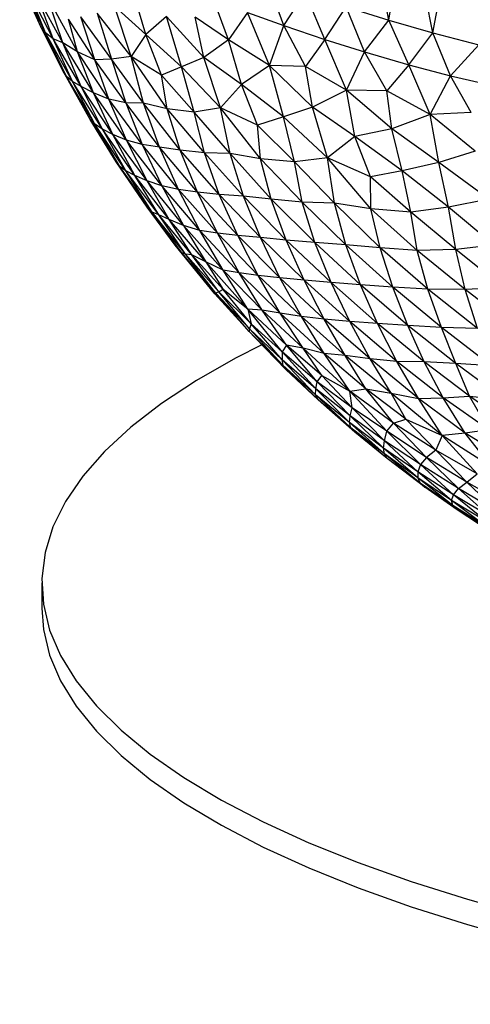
# Paper-space layout '_Dimétrica' of a CAD drawing. Header units: millimetres. Extents: x -212 to 188, y -228 to 468.
# Tile 1 of 24: x -110 to -76, y -226 to -152. Entities that reach past the tile are written whole.
import ezdxf

# ---------------------------------------------------------------- set-up
doc = ezdxf.new("R2010")
doc.units = ezdxf.units.MM

psp = doc.layouts.new('_Dimétrica')

# ---------------------------------------------------------------- linework, layer by layer
at = {"color": 7, "linetype": 'Continuous', "lineweight": 25}
for p, q in [((-81.955, -151.991), (-83.79, -142.234)), ((-81.955, -151.991), (-80.549, -143.51)), ((-78.65, -152.946), (-80.549, -143.51)), ((-78.65, -152.946), (-77.189, -144.854)), ((-107.948, -152.547), (-109.545, -148.991)), ((-107.603, -152.954), (-109.414, -149.19)), ((-107.948, -152.547), (-109.414, -149.19)), ((-89.798, -152.406), (-91.102, -148.855)), ((-107.036, -153.382), (-108.909, -149.779)), ((-107.603, -152.954), (-108.909, -149.779)), ((-105.228, -154.377), (-107.493, -150.177)), ((-106.315, -153.687), (-107.493, -150.177)), ((-100.124, -153.058), (-101.097, -149.746)), ((-93.936, -153.48), (-95.214, -149.955)), ((-89.798, -152.406), (-88.189, -149.943)), ((-86.738, -153.442), (-88.189, -149.943)), ((-106.315, -153.687), (-108.199, -150.255)), ((-107.036, -153.382), (-108.199, -150.255)), ((-101.221, -154.719), (-103.753, -151.468)), ((-103.753, -151.468), (-102.69, -154.914)), ((-100.124, -153.058), (-102.467, -150.961)), ((-101.221, -154.719), (-102.467, -150.961)), ((-92.516, -151.423), (-93.936, -153.48)), ((-92.516, -151.423), (-89.798, -152.406)), ((-90.875, -155.398), (-92.516, -151.423)), ((-86.738, -153.442), (-85.138, -150.989)), ((-85.138, -150.989), (-81.955, -151.991)), ((-83.753, -154.374), (-85.138, -150.989)), ((-103.924, -154.957), (-105.9, -151.933)), ((-105.228, -154.377), (-105.9, -151.933)), ((-102.69, -154.914), (-104.962, -151.755)), ((-103.924, -154.957), (-104.962, -151.755)), ((-98.572, -151.712), (-100.124, -153.058)), ((-95.79, -154.787), (-98.572, -151.712)), ((-97.452, -155.499), (-98.572, -151.712)), ((-93.936, -153.48), (-96.428, -151.779)), ((-95.79, -154.787), (-96.428, -151.779)), ((-83.753, -154.374), (-81.955, -151.991)), ((-81.955, -151.991), (-78.65, -152.946)), ((-80.462, -155.342), (-81.955, -151.991)), ((-107.603, -152.954), (-107.948, -152.547)), ((-106.047, -156.204), (-107.948, -152.547)), ((-106.274, -155.862), (-107.948, -152.547)), ((-107.036, -153.382), (-107.603, -152.954)), ((-105.589, -156.586), (-107.603, -152.954)), ((-106.047, -156.204), (-107.603, -152.954)), ((-100.124, -153.058), (-101.221, -154.719)), ((-97.452, -155.499), (-100.124, -153.058)), ((-98.938, -156.115), (-100.124, -153.058)), ((-90.875, -155.398), (-89.798, -152.406)), ((-89.798, -152.406), (-86.738, -153.442)), ((-88.182, -155.451), (-89.798, -152.406)), ((-80.462, -155.342), (-78.65, -152.946)), ((-78.65, -152.946), (-75.222, -153.853)), ((-77.325, -156.167), (-78.65, -152.946)), ((-106.315, -153.687), (-107.036, -153.382)), ((-104.944, -156.952), (-107.036, -153.382)), ((-105.589, -156.586), (-107.036, -153.382)), ((-105.228, -154.377), (-106.315, -153.687)), ((-104.024, -157.439), (-106.315, -153.687)), ((-104.944, -156.952), (-106.315, -153.687)), ((-93.936, -153.48), (-95.79, -154.787)), ((-90.875, -155.398), (-93.936, -153.48)), ((-92.949, -156.804), (-93.936, -153.48)), ((-86.738, -153.442), (-88.182, -155.451)), ((-86.738, -153.442), (-83.753, -154.374)), ((-85.109, -157.22), (-86.738, -153.442)), ((-77.325, -156.167), (-75.222, -153.853)), ((-103.924, -154.957), (-105.228, -154.377)), ((-102.892, -157.91), (-105.228, -154.377)), ((-104.024, -157.439), (-105.228, -154.377)), ((-85.109, -157.22), (-83.753, -154.374)), ((-83.753, -154.374), (-80.462, -155.342)), ((-82.095, -157.273), (-83.753, -154.374)), ((-102.69, -154.914), (-103.924, -154.957)), ((-101.62, -158.178), (-103.924, -154.957)), ((-102.892, -157.91), (-103.924, -154.957)), ((-101.221, -154.719), (-102.69, -154.914)), ((-100.288, -158.197), (-102.69, -154.914)), ((-102.69, -154.914), (-101.62, -158.178)), ((-98.938, -156.115), (-101.221, -154.719)), ((-98.528, -158.626), (-101.221, -154.719)), ((-100.288, -158.197), (-101.221, -154.719)), ((-95.79, -154.787), (-97.452, -155.499)), ((-92.949, -156.804), (-95.79, -154.787)), ((-94.527, -158.545), (-95.79, -154.787)), ((-106.047, -156.204), (-106.274, -155.862)), ((-104.276, -159.435), (-106.274, -155.862)), ((-97.452, -155.499), (-98.938, -156.115)), ((-94.527, -158.545), (-97.452, -155.499)), ((-96.49, -158.884), (-97.452, -155.499)), ((-90.875, -155.398), (-92.949, -156.804)), ((-88.182, -155.451), (-90.875, -155.398)), ((-87.662, -158.498), (-90.875, -155.398)), ((-89.81, -159.215), (-90.875, -155.398)), ((-85.109, -157.22), (-88.182, -155.451)), ((-87.662, -158.498), (-88.182, -155.451)), ((-80.462, -155.342), (-82.095, -157.273)), ((-80.462, -155.342), (-77.325, -156.167)), ((-78.849, -159.049), (-80.462, -155.342)), ((-105.589, -156.586), (-106.047, -156.204)), ((-103.922, -159.783), (-106.047, -156.204)), ((-104.276, -159.435), (-106.047, -156.204)), ((-104.944, -156.952), (-105.589, -156.586)), ((-103.365, -160.141), (-105.589, -156.586)), ((-103.922, -159.783), (-105.589, -156.586)), ((-96.49, -158.884), (-98.938, -156.115)), ((-98.528, -158.626), (-98.938, -156.115)), ((-92.949, -156.804), (-94.527, -158.545)), ((-89.81, -159.215), (-92.949, -156.804)), ((-91.754, -159.86), (-92.949, -156.804)), ((-78.849, -159.049), (-77.325, -156.167)), ((-77.325, -156.167), (-73.835, -156.966)), ((-75.802, -158.897), (-77.325, -156.167)), ((-104.024, -157.439), (-104.944, -156.952)), ((-102.572, -160.552), (-104.944, -156.952)), ((-103.365, -160.141), (-104.944, -156.952)), ((-102.892, -157.91), (-104.024, -157.439)), ((-101.559, -160.971), (-104.024, -157.439)), ((-102.572, -160.552), (-104.024, -157.439)), ((-85.109, -157.22), (-87.662, -158.498)), ((-82.095, -157.273), (-85.109, -157.22)), ((-81.724, -160.119), (-85.109, -157.22)), ((-84.483, -160.702), (-85.109, -157.22)), ((-78.849, -159.049), (-82.095, -157.273)), ((-81.724, -160.119), (-82.095, -157.273)), ((-101.62, -158.178), (-102.892, -157.91)), ((-100.38, -161.303), (-102.892, -157.91)), ((-101.559, -160.971), (-102.892, -157.91)), ((-100.288, -158.197), (-101.62, -158.178)), ((-99.08, -161.487), (-101.62, -158.178)), ((-101.62, -158.178), (-100.38, -161.303)), ((-98.528, -158.626), (-100.288, -158.197)), ((-97.536, -161.708), (-100.288, -158.197)), ((-99.08, -161.487), (-100.288, -158.197)), ((-96.49, -158.884), (-98.528, -158.626)), ((-95.738, -161.923), (-98.528, -158.626)), ((-97.536, -161.708), (-98.528, -158.626)), ((-94.527, -158.545), (-96.49, -158.884)), ((-93.813, -161.974), (-96.49, -158.884)), ((-95.738, -161.923), (-96.49, -158.884)), ((-91.754, -159.86), (-94.527, -158.545)), ((-91.543, -162.363), (-94.527, -158.545)), ((-93.813, -161.974), (-94.527, -158.545)), ((-87.662, -158.498), (-89.81, -159.215)), ((-84.483, -160.702), (-87.662, -158.498)), ((-86.54, -162.296), (-87.662, -158.498)), ((-75.802, -158.897), (-78.849, -159.049)), ((-103.922, -159.783), (-104.276, -159.435)), ((-102.058, -162.929), (-104.276, -159.435)), ((-102.33, -162.584), (-104.276, -159.435)), ((-89.81, -159.215), (-91.754, -159.86)), ((-86.54, -162.296), (-89.81, -159.215)), ((-88.987, -162.602), (-89.81, -159.215)), ((-78.849, -159.049), (-81.724, -160.119)), ((-75.503, -161.79), (-78.849, -159.049)), ((-78.204, -162.645), (-78.849, -159.049)), ((-103.365, -160.141), (-103.922, -159.783)), ((-101.599, -163.263), (-103.922, -159.783)), ((-102.058, -162.929), (-103.922, -159.783)), ((-102.572, -160.552), (-103.365, -160.141)), ((-100.93, -163.608), (-103.365, -160.141)), ((-101.599, -163.263), (-103.365, -160.141)), ((-88.987, -162.602), (-91.754, -159.86)), ((-91.543, -162.363), (-91.754, -159.86)), ((-81.724, -160.119), (-84.483, -160.702)), ((-78.204, -162.645), (-81.724, -160.119)), ((-80.95, -163.266), (-81.724, -160.119)), ((-101.559, -160.971), (-102.572, -160.552)), ((-100.021, -164), (-102.572, -160.552)), ((-100.93, -163.608), (-102.572, -160.552)), ((-100.38, -161.303), (-101.559, -160.971)), ((-98.914, -164.377), (-101.559, -160.971)), ((-100.021, -164), (-101.559, -160.971)), ((-84.483, -160.702), (-86.54, -162.296)), ((-80.95, -163.266), (-84.483, -160.702)), ((-83.321, -163.702), (-84.483, -160.702)), ((-99.08, -161.487), (-100.38, -161.303)), ((-97.672, -164.65), (-100.38, -161.303)), ((-100.38, -161.303), (-98.914, -164.377)), ((-97.536, -161.708), (-99.08, -161.487)), ((-96.25, -164.85), (-99.08, -161.487)), ((-97.672, -164.65), (-99.08, -161.487)), ((-95.738, -161.923), (-97.536, -161.708)), ((-94.619, -165.03), (-97.536, -161.708)), ((-96.25, -164.85), (-97.536, -161.708)), ((-93.813, -161.974), (-95.738, -161.923)), ((-92.818, -165.152), (-95.738, -161.923)), ((-94.619, -165.03), (-95.738, -161.923)), ((-75.503, -161.79), (-78.204, -162.645)), ((-102.058, -162.929), (-102.33, -162.584)), ((-100.026, -165.978), (-102.33, -162.584)), ((-91.543, -162.363), (-93.813, -161.974)), ((-90.733, -165.384), (-93.813, -161.974)), ((-92.818, -165.152), (-93.813, -161.974)), ((-88.987, -162.602), (-91.543, -162.363)), ((-88.416, -165.603), (-91.543, -162.363)), ((-90.733, -165.384), (-91.543, -162.363)), ((-86.54, -162.296), (-88.987, -162.602)), ((-86.003, -165.684), (-88.987, -162.602)), ((-88.416, -165.603), (-88.987, -162.602)), ((-83.321, -163.702), (-86.54, -162.296)), ((-83.292, -166.099), (-86.54, -162.296)), ((-86.003, -165.684), (-86.54, -162.296)), ((-78.204, -162.645), (-80.95, -163.266)), ((-74.46, -165.374), (-78.204, -162.645)), ((-77.491, -165.982), (-78.204, -162.645)), ((-101.599, -163.263), (-102.058, -162.929)), ((-99.628, -166.342), (-102.058, -162.929)), ((-100.026, -165.978), (-102.058, -162.929)), ((-100.93, -163.608), (-101.599, -163.263)), ((-99.146, -166.556), (-101.599, -163.263)), ((-99.628, -166.342), (-101.599, -163.263)), ((-80.95, -163.266), (-83.321, -163.702)), ((-77.491, -165.982), (-80.95, -163.266)), ((-80.304, -166.359), (-80.95, -163.266)), ((-100.021, -164), (-100.93, -163.608)), ((-98.363, -166.894), (-100.93, -163.608)), ((-99.146, -166.556), (-100.93, -163.608)), ((-98.914, -164.377), (-100.021, -164)), ((-97.296, -167.341), (-100.021, -164)), ((-98.363, -166.894), (-100.021, -164)), ((-80.304, -166.359), (-83.321, -163.702)), ((-83.292, -166.099), (-83.321, -163.702)), ((-97.672, -164.65), (-98.914, -164.377)), ((-96.08, -167.722), (-98.914, -164.377)), ((-98.914, -164.377), (-97.296, -167.341)), ((-96.25, -164.85), (-97.672, -164.65)), ((-94.763, -167.929), (-97.672, -164.65)), ((-96.08, -167.722), (-97.672, -164.65)), ((-94.619, -165.03), (-96.25, -164.85)), ((-93.245, -168.108), (-96.25, -164.85)), ((-94.763, -167.929), (-96.25, -164.85)), ((-92.818, -165.152), (-94.619, -165.03)), ((-91.55, -168.254), (-94.619, -165.03)), ((-93.245, -168.108), (-94.619, -165.03)), ((-90.733, -165.384), (-92.818, -165.152)), ((-89.621, -168.44), (-92.818, -165.152)), ((-91.55, -168.254), (-92.818, -165.152)), ((-88.416, -165.603), (-90.733, -165.384)), ((-87.47, -168.634), (-90.733, -165.384)), ((-89.621, -168.44), (-90.733, -165.384)), ((-86.003, -165.684), (-88.416, -165.603)), ((-85.165, -168.788), (-88.416, -165.603)), ((-87.47, -168.634), (-88.416, -165.603)), ((-74.46, -165.374), (-77.491, -165.982)), ((-99.628, -166.342), (-100.026, -165.978)), ((-97.431, -169.4), (-100.026, -165.978)), ((-97.916, -168.812), (-100.026, -165.978)), ((-99.146, -166.556), (-99.628, -166.342)), ((-97.137, -169.494), (-99.628, -166.342)), ((-97.431, -169.4), (-99.628, -166.342)), ((-83.292, -166.099), (-86.003, -165.684)), ((-82.605, -169.026), (-86.003, -165.684)), ((-85.165, -168.788), (-86.003, -165.684)), ((-80.304, -166.359), (-83.292, -166.099)), ((-79.827, -169.211), (-83.292, -166.099)), ((-82.605, -169.026), (-83.292, -166.099)), ((-77.491, -165.982), (-80.304, -166.359)), ((-76.934, -169.151), (-80.304, -166.359)), ((-79.827, -169.211), (-80.304, -166.359)), ((-74.091, -168.811), (-77.491, -165.982)), ((-76.934, -169.151), (-77.491, -165.982)), ((-98.363, -166.894), (-99.146, -166.556)), ((-96.679, -169.548), (-99.146, -166.556)), ((-97.137, -169.494), (-99.146, -166.556)), ((-97.296, -167.341), (-98.363, -166.894)), ((-95.634, -170.079), (-98.363, -166.894)), ((-96.679, -169.548), (-98.363, -166.894)), ((-96.08, -167.722), (-97.296, -167.341)), ((-94.343, -170.701), (-97.296, -167.341)), ((-97.296, -167.341), (-95.634, -170.079)), ((-94.763, -167.929), (-96.08, -167.722)), ((-93.132, -170.894), (-96.08, -167.722)), ((-94.343, -170.701), (-96.08, -167.722)), ((-93.245, -168.108), (-94.763, -167.929)), ((-91.709, -171.088), (-94.763, -167.929)), ((-93.132, -170.894), (-94.763, -167.929)), ((-91.55, -168.254), (-93.245, -168.108)), ((-90.083, -171.268), (-93.245, -168.108)), ((-91.709, -171.088), (-93.245, -168.108)), ((-89.621, -168.44), (-91.55, -168.254)), ((-88.272, -171.446), (-91.55, -168.254)), ((-90.083, -171.268), (-91.55, -168.254)), ((-87.47, -168.634), (-89.621, -168.44)), ((-86.265, -171.623), (-89.621, -168.44)), ((-88.272, -171.446), (-89.621, -168.44)), ((-97.431, -169.4), (-97.916, -168.812)), ((-94.949, -172.46), (-97.916, -168.812)), ((-85.165, -168.788), (-87.47, -168.634)), ((-84.072, -171.783), (-87.47, -168.634)), ((-86.265, -171.623), (-87.47, -168.634)), ((-82.605, -169.026), (-85.165, -168.788)), ((-81.65, -171.964), (-85.165, -168.788)), ((-84.072, -171.783), (-85.165, -168.788)), ((-79.827, -169.211), (-82.605, -169.026)), ((-79.023, -172.117), (-82.605, -169.026)), ((-81.65, -171.964), (-82.605, -169.026)), ((-76.934, -169.151), (-79.827, -169.211)), ((-76.234, -172.147), (-79.827, -169.211)), ((-79.023, -172.117), (-79.827, -169.211)), ((-74.091, -168.811), (-76.934, -169.151)), ((-73.393, -171.989), (-76.934, -169.151)), ((-76.234, -172.147), (-76.934, -169.151)), ((-97.137, -169.494), (-97.431, -169.4)), ((-94.879, -172.418), (-97.431, -169.4)), ((-94.949, -172.46), (-97.431, -169.4)), ((-96.679, -169.548), (-97.137, -169.494)), ((-94.656, -172.316), (-97.137, -169.494)), ((-94.879, -172.418), (-97.137, -169.494)), ((-95.634, -170.079), (-96.679, -169.548)), ((-94.338, -172.145), (-96.679, -169.548)), ((-94.656, -172.316), (-96.679, -169.548)), ((-94.343, -170.701), (-95.634, -170.079)), ((-92.484, -173.615), (-95.634, -170.079)), ((-95.634, -170.079), (-94.338, -172.145)), ((-93.132, -170.894), (-94.343, -170.701)), ((-91.427, -173.688), (-94.343, -170.701)), ((-92.484, -173.615), (-94.343, -170.701)), ((-91.709, -171.088), (-93.132, -170.894)), ((-90.061, -173.915), (-93.132, -170.894)), ((-91.427, -173.688), (-93.132, -170.894)), ((-90.083, -171.268), (-91.709, -171.088)), ((-88.488, -174.159), (-91.709, -171.088)), ((-90.061, -173.915), (-91.709, -171.088)), ((-88.272, -171.446), (-90.083, -171.268)), ((-86.769, -174.345), (-90.083, -171.268)), ((-88.488, -174.159), (-90.083, -171.268)), ((-86.265, -171.623), (-88.272, -171.446)), ((-84.871, -174.533), (-88.272, -171.446)), ((-86.769, -174.345), (-88.272, -171.446)), ((-94.338, -172.145), (-94.656, -172.316)), ((-92.484, -173.615), (-94.338, -172.145)), ((-92.248, -174.706), (-94.338, -172.145)), ((-84.072, -171.783), (-86.265, -171.623)), ((-82.794, -174.684), (-86.265, -171.623)), ((-84.871, -174.533), (-86.265, -171.623)), ((-81.65, -171.964), (-84.072, -171.783)), ((-80.526, -174.818), (-84.072, -171.783)), ((-82.794, -174.684), (-84.072, -171.783)), ((-79.023, -172.117), (-81.65, -171.964)), ((-78.015, -174.965), (-81.65, -171.964)), ((-80.526, -174.818), (-81.65, -171.964)), ((-76.234, -172.147), (-79.023, -172.117)), ((-75.329, -175.056), (-79.023, -172.117)), ((-78.015, -174.965), (-79.023, -172.117)), ((-73.393, -171.989), (-76.234, -172.147)), ((-72.548, -175.004), (-76.234, -172.147)), ((-75.329, -175.056), (-76.234, -172.147)), ((-94.879, -172.418), (-94.949, -172.46)), ((-92.387, -175.288), (-94.949, -172.46)), ((-94.656, -172.316), (-94.879, -172.418)), ((-92.366, -175.071), (-94.879, -172.418)), ((-92.387, -175.288), (-94.879, -172.418)), ((-92.248, -174.706), (-94.656, -172.316)), ((-92.366, -175.071), (-94.656, -172.316)), ((-91.427, -173.688), (-92.484, -173.615)), ((-89.606, -176.289), (-92.484, -173.615)), ((-89.91, -176.79), (-92.484, -173.615)), ((-92.484, -173.615), (-92.248, -174.706)), ((-90.061, -173.915), (-91.427, -173.688)), ((-88.349, -176.533), (-91.427, -173.688)), ((-89.606, -176.289), (-91.427, -173.688)), ((-88.488, -174.159), (-90.061, -173.915)), ((-86.793, -176.924), (-90.061, -173.915)), ((-88.349, -176.533), (-90.061, -173.915)), ((-86.769, -174.345), (-88.488, -174.159)), ((-85.199, -177.077), (-88.488, -174.159)), ((-86.793, -176.924), (-88.488, -174.159)), ((-84.871, -174.533), (-86.769, -174.345)), ((-83.338, -177.324), (-86.769, -174.345)), ((-85.199, -177.077), (-86.769, -174.345)), ((-92.366, -175.071), (-92.387, -175.288)), ((-92.248, -174.706), (-92.366, -175.071)), ((-89.922, -177.39), (-92.366, -175.071)), ((-89.885, -177.772), (-92.366, -175.071)), ((-89.91, -176.79), (-92.248, -174.706)), ((-89.922, -177.39), (-92.248, -174.706)), ((-82.794, -174.684), (-84.871, -174.533)), ((-81.353, -177.515), (-84.871, -174.533)), ((-83.338, -177.324), (-84.871, -174.533)), ((-80.526, -174.818), (-82.794, -174.684)), ((-79.308, -177.548), (-82.794, -174.684)), ((-81.353, -177.515), (-82.794, -174.684)), ((-78.015, -174.965), (-80.526, -174.818)), ((-76.936, -177.66), (-80.526, -174.818)), ((-79.308, -177.548), (-80.526, -174.818)), ((-75.329, -175.056), (-78.015, -174.965)), ((-74.305, -177.836), (-78.015, -174.965)), ((-76.936, -177.66), (-78.015, -174.965)), ((-89.885, -177.772), (-92.387, -175.288)), ((-89.65, -178.12), (-92.387, -175.288)), ((-92.387, -175.288), (-91.97, -175.734)), ((-89.65, -178.12), (-91.97, -175.734)), ((-89.606, -176.289), (-89.91, -176.79)), ((-88.349, -176.533), (-89.606, -176.289)), ((-86.967, -178.571), (-89.606, -176.289)), ((-87.295, -179.031), (-89.606, -176.289)), ((-86.793, -176.924), (-88.349, -176.533)), ((-84.856, -179.731), (-88.349, -176.533)), ((-86.967, -178.571), (-88.349, -176.533)), ((-89.91, -176.79), (-89.922, -177.39)), ((-87.41, -179.559), (-89.922, -177.39)), ((-87.417, -180), (-89.922, -177.39)), ((-89.922, -177.39), (-89.885, -177.772)), ((-87.295, -179.031), (-89.91, -176.79)), ((-87.41, -179.559), (-89.91, -176.79)), ((-85.199, -177.077), (-86.793, -176.924)), ((-83.664, -179.561), (-86.793, -176.924)), ((-84.856, -179.731), (-86.793, -176.924)), ((-83.338, -177.324), (-85.199, -177.077)), ((-81.779, -179.893), (-85.199, -177.077)), ((-83.664, -179.561), (-85.199, -177.077)), ((-81.353, -177.515), (-83.338, -177.324)), ((-79.728, -180.297), (-83.338, -177.324)), ((-81.779, -179.893), (-83.338, -177.324)), ((-87.417, -180), (-89.885, -177.772)), ((-87.23, -180.381), (-89.885, -177.772)), ((-89.885, -177.772), (-89.65, -178.12)), ((-87.23, -180.381), (-89.65, -178.12)), ((-79.308, -177.548), (-81.353, -177.515)), ((-77.887, -180.239), (-81.353, -177.515)), ((-79.728, -180.297), (-81.353, -177.515)), ((-76.936, -177.66), (-79.308, -177.548)), ((-75.908, -180.118), (-79.308, -177.548)), ((-77.887, -180.239), (-79.308, -177.548)), ((-74.305, -177.836), (-76.936, -177.66)), ((-73.29, -180.387), (-76.936, -177.66)), ((-75.908, -180.118), (-76.936, -177.66)), ((-87.295, -179.031), (-86.967, -178.571)), ((-86.967, -178.571), (-84.856, -179.731)), ((-84.683, -180.977), (-86.967, -178.571)), ((-87.417, -180), (-87.41, -179.559)), ((-87.41, -179.559), (-87.295, -179.031)), ((-84.848, -181.59), (-87.41, -179.559)), ((-84.877, -182.088), (-87.41, -179.559)), ((-84.683, -180.977), (-87.295, -179.031)), ((-84.848, -181.59), (-87.295, -179.031)), ((-84.856, -179.731), (-83.664, -179.561)), ((-83.664, -179.561), (-81.779, -179.893)), ((-80.673, -181.827), (-83.664, -179.561)), ((-81.601, -182.138), (-83.664, -179.561)), ((-84.877, -182.088), (-87.417, -180)), ((-84.788, -182.47), (-87.417, -180)), ((-87.23, -180.381), (-87.417, -180)), ((-81.601, -182.138), (-84.856, -179.731)), ((-82.101, -182.72), (-84.856, -179.731)), ((-84.683, -180.977), (-84.856, -179.731)), ((-81.779, -179.893), (-79.728, -180.297)), ((-77.962, -183.05), (-81.779, -179.893)), ((-80.673, -181.827), (-81.779, -179.893)), ((-79.728, -180.297), (-77.887, -180.239)), ((-76.228, -182.879), (-79.728, -180.297)), ((-77.962, -183.05), (-79.728, -180.297)), ((-77.887, -180.239), (-75.908, -180.118)), ((-74.469, -182.636), (-77.887, -180.239)), ((-76.228, -182.879), (-77.887, -180.239)), ((-75.908, -180.118), (-73.29, -180.387)), ((-72.767, -182.321), (-75.908, -180.118)), ((-74.469, -182.636), (-75.908, -180.118)), ((-84.788, -182.47), (-87.23, -180.381)), ((-84.486, -182.815), (-87.23, -180.381)), ((-86.861, -180.719), (-87.23, -180.381)), ((-84.486, -182.815), (-86.861, -180.719)), ((-84.848, -181.59), (-84.683, -180.977)), ((-82.101, -182.72), (-84.683, -180.977)), ((-82.267, -183.445), (-84.683, -180.977)), ((-84.877, -182.088), (-84.848, -181.59)), ((-82.267, -183.445), (-84.848, -181.59)), ((-82.353, -183.987), (-84.848, -181.59)), ((-81.601, -182.138), (-80.673, -181.827)), ((-80.673, -181.827), (-77.962, -183.05)), ((-78.425, -184.15), (-80.673, -181.827)), ((-82.353, -183.987), (-84.877, -182.088)), ((-82.28, -184.434), (-84.877, -182.088)), ((-84.788, -182.47), (-84.877, -182.088)), ((-82.28, -184.434), (-84.788, -182.47)), ((-82.065, -184.772), (-84.788, -182.47)), ((-84.486, -182.815), (-84.788, -182.47)), ((-82.101, -182.72), (-81.601, -182.138)), ((-78.425, -184.15), (-81.601, -182.138)), ((-79.14, -184.687), (-81.601, -182.138)), ((-82.065, -184.772), (-84.486, -182.815)), ((-82.267, -183.445), (-82.101, -182.72)), ((-79.14, -184.687), (-82.101, -182.72)), ((-79.581, -185.233), (-82.101, -182.72)), ((-77.962, -183.05), (-78.425, -184.15)), ((-76.228, -182.879), (-77.962, -183.05)), ((-74.236, -185.423), (-77.962, -183.05)), ((-75.347, -185.919), (-77.962, -183.05)), ((-74.469, -182.636), (-76.228, -182.879)), ((-72.636, -185.091), (-76.228, -182.879)), ((-74.236, -185.423), (-76.228, -182.879)), ((-82.353, -183.987), (-82.267, -183.445)), ((-79.786, -185.763), (-82.353, -183.987)), ((-79.79, -186.22), (-82.353, -183.987)), ((-82.28, -184.434), (-82.353, -183.987)), ((-79.581, -185.233), (-82.267, -183.445)), ((-79.786, -185.763), (-82.267, -183.445)), ((-79.79, -186.22), (-82.28, -184.434)), ((-79.598, -186.61), (-82.28, -184.434)), ((-82.065, -184.772), (-82.28, -184.434)), ((-79.598, -186.61), (-82.065, -184.772)), ((-79.253, -186.908), (-82.065, -184.772)), ((-79.14, -184.687), (-79.581, -185.233)), ((-78.425, -184.15), (-79.14, -184.687)), ((-76.113, -186.539), (-79.14, -184.687)), ((-76.73, -187.023), (-79.14, -184.687)), ((-75.347, -185.919), (-78.425, -184.15)), ((-76.113, -186.539), (-78.425, -184.15)), ((-79.581, -185.233), (-79.786, -185.763)), ((-76.73, -187.023), (-79.581, -185.233)), ((-77.112, -187.479), (-79.581, -185.233)), ((-79.786, -185.763), (-79.79, -186.22)), ((-77.254, -187.9), (-79.79, -186.22)), ((-77.155, -188.284), (-79.79, -186.22)), ((-79.79, -186.22), (-79.598, -186.61)), ((-77.112, -187.479), (-79.786, -185.763)), ((-77.254, -187.9), (-79.786, -185.763)), ((-76.113, -186.539), (-75.347, -185.919)), ((-77.155, -188.284), (-79.598, -186.61)), ((-76.827, -188.619), (-79.598, -186.61)), ((-79.598, -186.61), (-79.253, -186.908)), ((-76.827, -188.619), (-79.253, -186.908)), ((-76.73, -187.023), (-76.113, -186.539)), ((-72.99, -188.337), (-76.113, -186.539)), ((-73.774, -188.765), (-76.113, -186.539)), ((-77.254, -187.9), (-77.112, -187.479)), ((-77.112, -187.479), (-76.73, -187.023)), ((-74.328, -189.151), (-77.112, -187.479)), ((-74.625, -189.517), (-77.112, -187.479)), ((-73.774, -188.765), (-76.73, -187.023)), ((-74.328, -189.151), (-76.73, -187.023)), ((-74.625, -189.517), (-77.254, -187.9)), ((-74.666, -189.856), (-77.254, -187.9)), ((-77.155, -188.284), (-77.254, -187.9)), ((-74.666, -189.856), (-77.155, -188.284)), ((-74.446, -190.173), (-77.155, -188.284)), ((-76.827, -188.619), (-77.155, -188.284)), ((-74.446, -190.173), (-76.827, -188.619)), ((-107.896, -194.075), (-107.896, -195.961))]:
    psp.add_line(p, q, dxfattribs=at)
at = {"color": 7, "linetype": 'Continuous', "lineweight": 25, "flags": 128}
for points in [[(-91.451, -176.268), (-93.404, -177.265), (-96.329, -178.932), (-98.943, -180.655), (-101.238, -182.429), (-103.203, -184.246), (-104.833, -186.099), (-106.121, -187.983), (-107.062, -189.888), (-107.652, -191.81), (-107.89, -193.739), (-107.775, -195.67), (-107.307, -197.596), (-106.487, -199.508), (-105.32, -201.399), (-103.808, -203.264), (-101.959, -205.094), (-99.778, -206.884), (-97.274, -208.625), (-94.456, -210.313), (-91.334, -211.94), (-87.921, -213.501), (-84.229, -214.99), (-80.271, -216.4), (-76.063, -217.728), (-71.619, -218.967)], [(-107.896, -195.961), (-107.775, -197.556), (-107.307, -199.481), (-106.487, -201.393), (-105.32, -203.285), (-103.808, -205.15), (-101.959, -206.98), (-99.778, -208.769), (-97.274, -210.511), (-94.456, -212.199), (-91.334, -213.826), (-87.921, -215.387), (-84.229, -216.875), (-80.271, -218.286), (-76.063, -219.613), (-71.619, -220.853), (-66.957, -222), (-62.094, -223.05), (-57.049, -224), (-51.838, -224.845), (-46.483, -225.582)]]:
    psp.add_lwpolyline(points, dxfattribs=at)

doc.saveas('drawing.dxf')
